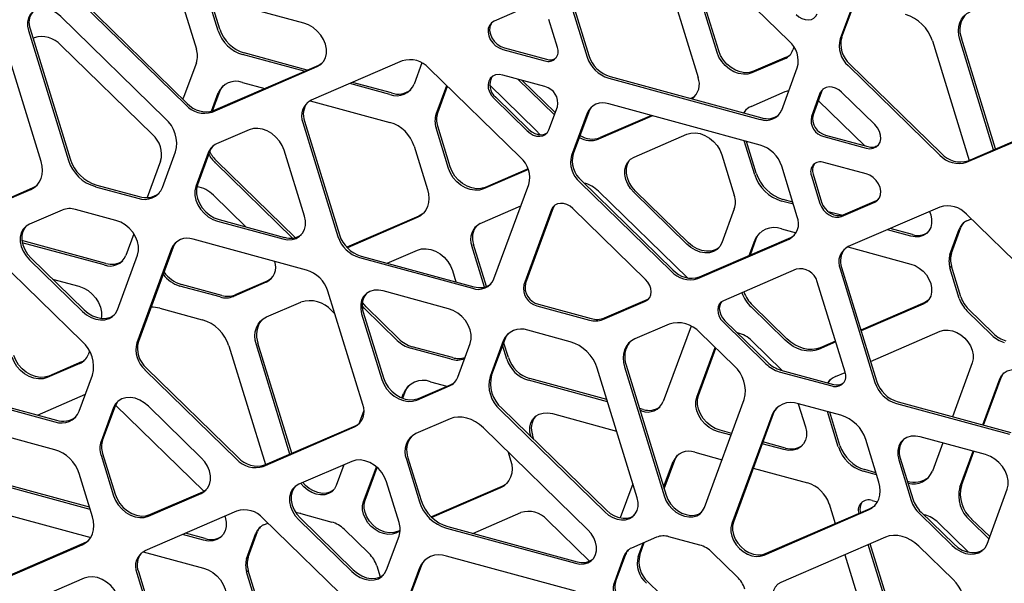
# Model space of a CAD drawing. Header units: millimetres. Extents: x -217 to 5933, y 23 to 4888.
# Tile 22 of 40: x 4136 to 4480, y 3093 to 3290. Entities that reach past the tile are written whole.
import ezdxf

# ---------------------------------------------------------------- set-up
doc = ezdxf.new("R2010")
doc.units = ezdxf.units.MM
doc.header["$LTSCALE"] = 15

msp = doc.modelspace()

# ---------------------------------------------------------------- linework, layer by layer
for p, q in [((4434.61, 3316.56), (4422.41, 3283.5)), ((4435.17, 3317.11), (4422.97, 3284.04)), ((4404.58, 3282.73), (4372.65, 3313.89)), ((4360.55, 3309.7), (4372.75, 3270)), ((4234.88, 3288.96), (4161.45, 3308.91)), ((4379.96, 3279.3), (4372.9, 3302.29)), ((4379.4, 3278.75), (4372.34, 3301.74)), ((4156.79, 3296.27), (4193.57, 3260.38)), ((4157.35, 3296.82), (4194.13, 3260.92)), ((4204.95, 3286.32), (4201.34, 3298.07)), ((4205.51, 3286.87), (4202.13, 3297.86)), ((4329.07, 3295.35), (4334.51, 3277.65)), ((4192.94, 3294.1), (4197.31, 3279.89)), ((4313.01, 3294.67), (4301.42, 3289.66)), ((4328.51, 3294.8), (4333.95, 3277.11)), ((4186.43, 3255.63), (4149.88, 3291.3)), ((4323.58, 3280.46), (4320.57, 3290.23)), ((4142.98, 3240.56), (4129.01, 3286)), ((4138.59, 3286.41), (4152.55, 3240.98)), ((4139.15, 3286.96), (4153.11, 3241.52)), ((4140.16, 3283.68), (4140.55, 3283.85)), ((4454.7, 3282.8), (4467.55, 3240.99)), ((4476.11, 3244.7), (4464.28, 3283.21)), ((4476.75, 3244.97), (4464.84, 3283.76)), ((4149.88, 3281.32), (4181.92, 3250.05)), ((4236.04, 3272.57), (4214.03, 3278.55)), ((4304.44, 3279.81), (4319.2, 3275.8)), ((4305, 3280.36), (4319.76, 3276.35)), ((4406.29, 3280.61), (4405.92, 3279.59)), ((4197.31, 3275.14), (4192.94, 3263.31)), ((4235.05, 3272.14), (4213.47, 3278)), ((4269.3, 3275.77), (4237.44, 3262)), ((4276.2, 3275.05), (4273.49, 3267.69)), ((4403.04, 3276.53), (4391.61, 3271.59)), ((4403.6, 3277.08), (4392.17, 3272.14)), ((4425.86, 3274.66), (4457.9, 3243.39)), ((4202.77, 3257.87), (4239.55, 3273.78)), ((4203.33, 3258.42), (4240.11, 3274.32)), ((4310.67, 3241.97), (4278.63, 3273.24)), ((4402.02, 3258.6), (4407.46, 3273.34)), ((4425.3, 3274.11), (4457.34, 3242.84)), ((4213.47, 3268.24), (4221.19, 3266.14)), ((4264.96, 3264.01), (4250.92, 3267.82)), ((4265.52, 3264.55), (4251.91, 3268.25)), ((4319.2, 3266.8), (4304.44, 3270.81)), ((4322.51, 3256.87), (4309.69, 3269.38)), ((4322.81, 3257.68), (4311.25, 3268.96)), ((4341.49, 3269.74), (4394.48, 3255.34)), ((4342.05, 3270.29), (4395.04, 3255.89)), ((4202.59, 3258.16), (4204.95, 3264.56)), ((4202.99, 3258.29), (4205.51, 3265.11)), ((4281.13, 3257.11), (4284.84, 3267.18)), ((4281.69, 3257.66), (4285.1, 3266.92)), ((4299.87, 3267.35), (4316.19, 3251.43)), ((4391.28, 3259.84), (4403.27, 3265.02)), ((4403.27, 3265.02), (4404.54, 3265.44)), ((4415.39, 3264.46), (4412.39, 3256.32)), ((4415.95, 3265.01), (4412.95, 3256.86)), ((4434.55, 3253.48), (4422.96, 3264.79)), ((4192.94, 3263.31), (4192.55, 3262.46)), ((4237.08, 3261.83), (4264.96, 3254.25)), ((4301.42, 3262.6), (4313.01, 3251.29)), ((4301.98, 3263.15), (4313.57, 3251.84)), ((4370.43, 3262.74), (4370.2, 3262.64)), ((4414.9, 3261.86), (4431.05, 3246.1)), ((4320.57, 3251.62), (4323.58, 3259.76)), ((4333.95, 3257.48), (4328.51, 3242.74)), ((4334.51, 3258.02), (4329.07, 3243.28)), ((4394.48, 3246.34), (4341.49, 3260.74)), ((4234.56, 3254.18), (4246.8, 3214.35)), ((4235.12, 3254.73), (4247.36, 3214.9)), ((4356.85, 3256.56), (4337.94, 3248.38)), ((4356.42, 3256.68), (4338.5, 3248.93)), ((4466.67, 3240.31), (4498.53, 3254.08)), ((4467.23, 3240.85), (4499.09, 3254.63)), ((4215.79, 3251.69), (4204.37, 3246.74)), ((4285.49, 3238.15), (4281.13, 3252.36)), ((4286.05, 3238.7), (4281.69, 3252.91)), ((4350.35, 3242.14), (4368.84, 3250.14)), ((4392.55, 3235.96), (4388.89, 3247.86)), ((4393.11, 3236.51), (4389.69, 3247.64)), ((4416.77, 3249.28), (4431.52, 3245.27)), ((4417.33, 3249.83), (4432.08, 3245.82)), ((4185.45, 3231.51), (4190.03, 3243.93)), ((4201.48, 3243.68), (4197.12, 3231.85)), ((4202.04, 3244.23), (4197.68, 3232.39)), ((4235.07, 3221.53), (4228, 3244.52)), ((4273.49, 3245.93), (4278.13, 3230.81)), ((4184.8, 3240.67), (4180.12, 3227.98)), ((4231.87, 3213.97), (4204.5, 3240.68)), ((4381.05, 3242.97), (4385.42, 3228.77)), ((4431.52, 3236.27), (4416.77, 3240.28)), ((4230.91, 3213.8), (4203.94, 3240.13)), ((4313.41, 3237.78), (4297.7, 3230.99)), ((4313.31, 3238.04), (4298.26, 3231.53)), ((4407.46, 3221.28), (4402.02, 3238.97)), ((4331.39, 3233.35), (4363.32, 3202.19)), ((4331.95, 3233.9), (4363.88, 3202.74)), ((4412.39, 3235.62), (4415.39, 3225.85)), ((4412.95, 3236.17), (4415.95, 3226.39)), ((4127.39, 3225.63), (4139.38, 3230.82)), ((4127.95, 3226.18), (4139.94, 3231.36)), ((4161.97, 3231.79), (4176.78, 3227.76)), ((4162.53, 3232.34), (4177.34, 3228.31)), ((4301.36, 3199.52), (4313.55, 3232.58)), ((4337.94, 3230.21), (4369, 3199.89)), ((4369.4, 3212.2), (4350.91, 3230.25)), ((4203.24, 3228.84), (4214.64, 3217.72)), ((4368.84, 3211.65), (4350.35, 3229.7)), ((4406.12, 3225.65), (4401.96, 3226.77)), ((4405.88, 3226.41), (4402.52, 3227.32)), ((4423.52, 3221.96), (4435.11, 3226.97)), ((4435.11, 3226.97), (4435.85, 3227.41)), ((4150.39, 3223.62), (4138.96, 3218.68)), ((4169.18, 3219.98), (4155.05, 3223.82)), ((4296.57, 3218.89), (4310.76, 3225.03)), ((4321.52, 3223.8), (4311.82, 3197.49)), ((4322.08, 3224.35), (4312.38, 3198.04)), ((4354.36, 3199.33), (4328.96, 3224.12)), ((4385.42, 3224.01), (4381.05, 3212.18)), ((4422.95, 3221.77), (4418.3, 3223.03)), ((4422.96, 3221.41), (4434.55, 3226.42)), ((4457.34, 3224.67), (4425.3, 3210.81)), ((4204.66, 3219.73), (4227.52, 3213.52)), ((4205.22, 3220.28), (4228.08, 3214.07)), ((4275.06, 3221.5), (4249.89, 3210.62)), ((4274.5, 3220.95), (4250.1, 3210.41)), ((4498.53, 3191.04), (4466.67, 3222.13)), ((4466.79, 3219.83), (4468.34, 3220.5)), ((4401.96, 3217.02), (4407.04, 3215.64)), ((4447.14, 3214.5), (4438.96, 3216.72)), ((4447.7, 3215.04), (4439.95, 3217.15)), ((4460.82, 3208.04), (4464.11, 3216.98)), ((4461.38, 3208.59), (4464.67, 3217.52)), ((4165.65, 3204.96), (4136.31, 3212.93)), ((4175.45, 3215.3), (4172.63, 3207.67)), ((4235.77, 3202.64), (4196.17, 3213.4)), ((4372.65, 3199.66), (4404.58, 3213.46)), ((4373.21, 3200.2), (4405.14, 3214.01)), ((4390.63, 3207.74), (4392.55, 3212.95)), ((4391.05, 3207.92), (4393.11, 3213.49)), ((4165.09, 3204.41), (4136.43, 3212.2)), ((4188.62, 3210.14), (4176.45, 3177.15)), ((4189.18, 3210.69), (4177.01, 3177.69)), ((4264.06, 3205.04), (4274.63, 3209.62)), ((4298.1, 3196.69), (4293.69, 3211.07)), ((4298.77, 3196.9), (4294.25, 3211.62)), ((4425.11, 3210.73), (4447.14, 3204.74)), ((4157.32, 3177.68), (4126.48, 3207.78)), ((4138.96, 3206.24), (4157.45, 3188.19)), ((4139.52, 3206.78), (4158.01, 3188.74)), ((4169.66, 3188.72), (4176.72, 3207.87)), ((4254.34, 3206.98), (4293.81, 3196.26)), ((4254.9, 3207.53), (4294.37, 3196.8)), ((4460.82, 3208.04), (4461.38, 3208.59)), ((4286.84, 3202.45), (4288.05, 3198.52)), ((4407.01, 3202.91), (4381.61, 3191.92)), ((4422.41, 3203), (4434.61, 3163.3)), ((4422.97, 3203.54), (4435.17, 3163.85)), ((4460.82, 3203.41), (4461.38, 3203.96)), ((4464.11, 3192.69), (4460.82, 3203.41)), ((4464.67, 3193.23), (4461.38, 3203.96)), ((4147.01, 3199.47), (4156.24, 3196.96)), ((4222.3, 3198.9), (4210.87, 3193.96)), ((4205.64, 3193.21), (4191.52, 3197.05)), ((4206.2, 3193.76), (4192.08, 3197.6)), ((4221.74, 3198.35), (4210.31, 3193.41)), ((4424.15, 3166.96), (4414.44, 3198.55)), ((4255.51, 3155.58), (4243.32, 3195.27)), ((4285.51, 3189.12), (4262.65, 3195.33)), ((4340.04, 3185.86), (4354.92, 3192.3)), ((4354.92, 3192.3), (4355.6, 3192.69)), ((4184.47, 3189.29), (4199.29, 3185.27)), ((4221.87, 3186.24), (4233.86, 3191.42)), ((4256.14, 3189.18), (4255.28, 3190.12)), ((4267.57, 3178.02), (4256.14, 3189.18)), ((4268.13, 3178.57), (4256.7, 3189.72)), ((4316.41, 3190.11), (4334.81, 3185.11)), ((4316.97, 3190.66), (4335.37, 3185.66)), ((4339.48, 3185.32), (4354.36, 3191.75)), ((4403.27, 3178.06), (4391.28, 3189.76)), ((4403.83, 3178.61), (4391.84, 3190.3)), ((4452.01, 3191.25), (4429.72, 3181.61)), ((4451.45, 3190.7), (4429.8, 3181.34)), ((4476.08, 3180.42), (4467.36, 3188.93)), ((4244.58, 3188.51), (4245.75, 3187.36)), ((4255.1, 3187.32), (4262.17, 3164.33)), ((4255.66, 3187.87), (4262.73, 3164.88)), ((4475.52, 3179.87), (4466.8, 3188.38)), ((4362.63, 3183.71), (4350.64, 3178.53)), ((4370.3, 3183.03), (4360.55, 3156.6)), ((4381.61, 3184.35), (4396.49, 3169.82)), ((4382.17, 3184.89), (4397.05, 3170.37)), ((4305.13, 3178.38), (4300.55, 3165.97)), ((4328.05, 3177.56), (4313.24, 3181.58)), ((4385.33, 3169.1), (4373.34, 3180.8)), ((4433.07, 3170.69), (4457.37, 3181.2)), ((4208.7, 3176.08), (4221.45, 3134.59)), ((4230.01, 3138.29), (4218.28, 3176.49)), ((4230.66, 3138.57), (4218.84, 3177.04)), ((4286.36, 3171.45), (4272.23, 3175.29)), ((4286.92, 3172), (4272.79, 3175.83)), ((4288.69, 3165.17), (4293.05, 3177)), ((4304.57, 3177.84), (4299.99, 3165.42)), ((4305.85, 3171.47), (4304.37, 3176.31)), ((4306.41, 3172.01), (4304.76, 3177.39)), ((4372.34, 3158.15), (4378.75, 3175.53)), ((4372.9, 3158.7), (4379.01, 3175.27)), ((4391.61, 3177.83), (4402.19, 3167.5)), ((4420.91, 3177.49), (4414.9, 3174.9)), ((4420.83, 3177.76), (4415.46, 3175.44)), ((4159.9, 3174.3), (4159.43, 3173.01)), ((4156.54, 3169.95), (4145.11, 3165.01)), ((4157.1, 3170.49), (4145.67, 3165.55)), ((4179.89, 3168.31), (4211.94, 3137.04)), ((4351.43, 3122.94), (4337.47, 3168.37)), ((4347.04, 3168.78), (4361, 3123.35)), ((4347.6, 3169.33), (4361.56, 3123.9)), ((4468.66, 3170.18), (4461.71, 3151.33)), ((4156.3, 3153.25), (4160.95, 3165.85)), ((4179.33, 3167.77), (4211.38, 3136.5)), ((4340.86, 3157.34), (4313.96, 3164.65)), ((4401.16, 3167.08), (4419.55, 3162.08)), ((4401.72, 3167.63), (4420.11, 3162.63)), ((4420.82, 3165.39), (4424.18, 3166.85)), ((4472.3, 3148.45), (4478.24, 3164.56)), ((4472.62, 3148.36), (4478.8, 3165.1)), ((4096.29, 3163.56), (4147.78, 3149.57)), ((4096.85, 3164.11), (4148.34, 3150.12)), ((4274.38, 3157.17), (4285.8, 3162.11)), ((4274.94, 3157.71), (4286.36, 3162.66)), ((4279.15, 3163.56), (4284.87, 3162.01)), ((4341.09, 3156.58), (4313.4, 3164.1)), ((4141.69, 3151.92), (4158.48, 3159.18)), ((4269.14, 3157.9), (4269.73, 3159.49)), ((4269.46, 3157.77), (4270.29, 3160.04)), ((4168.31, 3154.51), (4163.95, 3142.67)), ((4168.87, 3155.05), (4164.51, 3143.22)), ((4169.01, 3155.39), (4199.9, 3125.24)), ((4199.01, 3136.99), (4180.52, 3155.03)), ((4304.15, 3154.27), (4340.7, 3118.6)), ((4353.57, 3153.88), (4352.24, 3154.24)), ((4374.96, 3119.56), (4388.92, 3157.4)), ((4407.81, 3155.88), (4410.29, 3147.84)), ((4422.73, 3151.83), (4407.91, 3155.85)), ((4442.16, 3155.94), (4481.62, 3145.21)), ((4442.72, 3156.49), (4482.18, 3145.76)), ((4147.78, 3139.81), (4096.29, 3153.81)), ((4255.89, 3153.55), (4254.16, 3148.85)), ((4303.59, 3153.72), (4340.14, 3118.05)), ((4321.84, 3152.41), (4344.24, 3146.33)), ((4353.01, 3153.34), (4352.47, 3153.48)), ((4398.5, 3151.78), (4384.54, 3113.94)), ((4399.06, 3152.33), (4385.1, 3114.48)), ((4421.8, 3140.75), (4418, 3153.11)), ((4422.36, 3141.29), (4418.8, 3152.9)), ((4220.7, 3133.96), (4252.63, 3147.77)), ((4221.26, 3134.51), (4253.19, 3148.31)), ((4286.03, 3150.6), (4274.05, 3145.42)), ((4334.22, 3111.77), (4297.67, 3147.44)), ((4314.31, 3144.35), (4314.3, 3144.4)), ((4315.35, 3143.33), (4314.86, 3144.94)), ((4384.29, 3144.84), (4379.88, 3146.03)), ((4384.52, 3145.47), (4380.44, 3146.58)), ((4473.32, 3138.08), (4450.46, 3144.29)), ((4402.74, 3139.82), (4395.2, 3141.87)), ((4403.3, 3140.37), (4395.44, 3142.5)), ((4435.98, 3128.47), (4431.4, 3143.37)), ((4458.33, 3142.15), (4454.7, 3132.33)), ((4163.95, 3137.92), (4168.31, 3123.71)), ((4164.51, 3138.47), (4168.87, 3124.26)), ((4271.3, 3136.98), (4275.87, 3122.08)), ((4306.35, 3138.96), (4307.21, 3136.17)), ((4371.58, 3138.9), (4381.14, 3136.3)), ((4464.28, 3126.71), (4468.91, 3139.28)), ((4464.84, 3127.26), (4469.24, 3139.19)), ((4251.61, 3135.71), (4233.12, 3127.72)), ((4248.88, 3134.53), (4246.2, 3127.26)), ((4255.77, 3121.64), (4260.25, 3133.8)), ((4256.33, 3122.19), (4260.53, 3133.56)), ((4270.74, 3136.44), (4275.31, 3121.54)), ((4360.72, 3126.65), (4364.03, 3135.63)), ((4360.88, 3126.12), (4364.59, 3136.18)), ((4442.92, 3136.27), (4447.28, 3122.07)), ((4443.48, 3136.82), (4447.84, 3122.61)), ((4160.95, 3116.37), (4156.3, 3131.49)), ((4392.05, 3133.33), (4411.04, 3128.17)), ((4435.2, 3131), (4430.47, 3132.28)), ((4434.96, 3131.76), (4431.03, 3132.83)), ((4160.17, 3118.91), (4126.37, 3128.1)), ((4159.94, 3119.68), (4126.93, 3128.65)), ((4268.19, 3114.34), (4263.82, 3128.55)), ((4304.17, 3126.97), (4279.48, 3116.3)), ((4349.93, 3127.81), (4345.56, 3115.94)), ((4180.52, 3116.55), (4199.01, 3124.54)), ((4181.08, 3117.1), (4199.57, 3125.09)), ((4303.61, 3126.43), (4279.7, 3116.09)), ((4473.8, 3106.81), (4480.87, 3125.96)), ((4418.59, 3120.81), (4420.69, 3113.97)), ((4433.65, 3122.03), (4435.51, 3121.52)), ((4126.37, 3118.34), (4160.34, 3109.11)), ((4211.38, 3118.32), (4179.33, 3104.46)), ((4233.88, 3117.43), (4244.66, 3114.5)), ((4293.96, 3110.54), (4310.75, 3117.8)), ((4395.83, 3102.92), (4432.38, 3118.72)), ((4396.39, 3103.46), (4432.94, 3119.27)), ((4450.16, 3117.44), (4461.59, 3106.29)), ((4450.72, 3117.99), (4462.15, 3106.83)), ((4451.57, 3117.16), (4452.05, 3117.03)), ((4252.63, 3084.62), (4220.7, 3115.78)), ((4220.82, 3113.48), (4222.37, 3114.15)), ((4233.12, 3115.28), (4251.61, 3097.23)), ((4233.68, 3115.82), (4252.17, 3097.78)), ((4285.29, 3112.9), (4330.46, 3100.62)), ((4319.95, 3115.3), (4334.79, 3100.81)), ((4456.71, 3114.29), (4467.27, 3103.99)), ((4474.46, 3108.58), (4467.87, 3115.01)), ((4474.75, 3109.39), (4468.43, 3115.55)), ((4199.8, 3108.14), (4192.46, 3110.14)), ((4200.36, 3108.69), (4193.45, 3110.57)), ((4214.85, 3101.69), (4218.14, 3110.63)), ((4215.41, 3102.24), (4218.7, 3111.18)), ((4248.99, 3111.96), (4257.71, 3103.45)), ((4263.82, 3097.76), (4268.19, 3109.59)), ((4268.55, 3111.27), (4267.06, 3110.62)), ((4268.57, 3111.58), (4267.62, 3111.17)), ((4284.73, 3112.35), (4329.9, 3100.07)), ((4373.35, 3106.44), (4362.57, 3109.37)), ((4126.48, 3093.18), (4157.32, 3106.52)), ((4127.04, 3093.73), (4157.88, 3107.06)), ((4358.24, 3109.18), (4349.51, 3105.41)), ((4351.79, 3102.45), (4353.52, 3107.15)), ((4352.35, 3103), (4353.95, 3107.33)), ((4438.3, 3109.22), (4401.75, 3093.41)), ((4438.76, 3085.57), (4432.29, 3106.62)), ((4439.32, 3086.11), (4432.93, 3106.89)), ((4461.92, 3094.36), (4449.93, 3106.05)), ((4178.68, 3104.13), (4199.8, 3098.39)), ((4329.9, 3090.31), (4284.73, 3102.59)), ((4346.83, 3102.57), (4343.49, 3093.5)), ((4347.39, 3103.11), (4344.05, 3094.04)), ((4386.41, 3095.39), (4377.69, 3103.9)), ((4424.05, 3103.05), (4430.79, 3081.11)), ((4214.85, 3101.69), (4215.41, 3102.24)), ((4260.4, 3099.14), (4261.58, 3095.28)), ((4275.87, 3099.07), (4271.3, 3086.66)), ((4176.45, 3096.65), (4188.62, 3057.04)), ((4177.01, 3097.2), (4189.18, 3057.59)), ((4214.85, 3097.06), (4215.41, 3097.61)), ((4218.14, 3086.34), (4214.85, 3097.06)), ((4218.7, 3086.89), (4215.41, 3097.61)), ((4275.31, 3098.52), (4270.74, 3086.11)), ((4158.01, 3094.85), (4139.52, 3086.86)), ((4344.05, 3094.04), (4343.49, 3093.5)), ((4385.66, 3063.93), (4355.23, 3093.62))]:
    msp.add_line(p, q)
at = {"flags": 128}
for points in [[(4149.88, 3291.3), (4148.56, 3292.4), (4147.1, 3293.26), (4145.57, 3293.83), (4144.04, 3294.09), (4142.59, 3294.02), (4141.26, 3293.64), (4140.12, 3292.96), (4139.22, 3292), (4138.59, 3290.81), (4138.27, 3289.44), (4138.27, 3287.96), (4138.59, 3286.41)], [(4407.01, 3291.96), (4408, 3291.15), (4409.09, 3290.56), (4410.23, 3290.21), (4411.34, 3290.12), (4412.37, 3290.3), (4413.27, 3290.74), (4413.97, 3291.41), (4414.44, 3292.28)], [(4464.28, 3283.21), (4463.92, 3284.77), (4463.79, 3286.3), (4463.92, 3287.77), (4464.28, 3289.14), (4464.87, 3290.37), (4465.68, 3291.43), (4466.69, 3292.3), (4467.87, 3292.96)], [(4239.55, 3273.78), (4240.78, 3274.52), (4241.76, 3275.55), (4242.43, 3276.84), (4242.78, 3278.32), (4242.78, 3279.93), (4242.43, 3281.59), (4241.76, 3283.24), (4240.78, 3284.81), (4239.55, 3286.22), (4238.11, 3287.41), (4236.53, 3288.34), (4234.88, 3288.96)], [(4301.42, 3289.66), (4300.48, 3289.06), (4299.79, 3288.19), (4299.39, 3287.11), (4299.31, 3285.88), (4299.55, 3284.59), (4300.1, 3283.31), (4300.92, 3282.12), (4301.96, 3281.1), (4303.16, 3280.32), (4304.44, 3279.81)], [(4300.68, 3289.22), (4300.35, 3288.74), (4299.95, 3287.65), (4299.87, 3286.43), (4300.11, 3285.13), (4300.66, 3283.85), (4301.48, 3282.67), (4302.52, 3281.65), (4303.72, 3280.86), (4305, 3280.36)], [(4391.61, 3271.59), (4390.17, 3271.18), (4388.6, 3271.11), (4386.95, 3271.39), (4385.3, 3272.01), (4383.72, 3272.93), (4382.28, 3274.13), (4381.05, 3275.54), (4380.07, 3277.1), (4379.4, 3278.75)], [(4392.17, 3272.14), (4390.73, 3271.72), (4389.16, 3271.66), (4387.51, 3271.94), (4385.86, 3272.55), (4384.28, 3273.48), (4382.84, 3274.67), (4381.61, 3276.08), (4380.63, 3277.65), (4379.96, 3279.3)], [(4240.11, 3274.32), (4241.34, 3275.06), (4241.42, 3275.13)], [(4304.44, 3270.81), (4303.16, 3271), (4301.96, 3270.86), (4300.92, 3270.41), (4300.1, 3269.67), (4299.55, 3268.69), (4299.31, 3267.53), (4299.39, 3266.26), (4299.79, 3264.96), (4300.48, 3263.72), (4301.42, 3262.6)], [(4205.51, 3265.11), (4206.05, 3266.22), (4206.68, 3267.07)], [(4422.96, 3264.79), (4421.95, 3265.61), (4420.84, 3266.22), (4419.68, 3266.57), (4418.55, 3266.66), (4417.5, 3266.48), (4416.59, 3266.03), (4415.88, 3265.35), (4415.39, 3264.46)], [(4416.48, 3265.95), (4416.44, 3265.89), (4415.95, 3265.01)], [(4371.74, 3263.54), (4371.37, 3263.26), (4370.43, 3262.74)], [(4335.52, 3259.73), (4334.98, 3259.01), (4334.51, 3258.02)], [(4388.84, 3257.57), (4389.08, 3258), (4389.73, 3258.88)], [(4228, 3244.52), (4227.33, 3246.17), (4226.35, 3247.74), (4225.12, 3249.15), (4223.69, 3250.34), (4222.11, 3251.27), (4220.46, 3251.89), (4218.81, 3252.17), (4217.23, 3252.1), (4215.79, 3251.69)], [(4313.01, 3251.29), (4314.02, 3250.47), (4315.13, 3249.86), (4316.28, 3249.51), (4317.42, 3249.42), (4318.47, 3249.6), (4319.37, 3250.05), (4320.09, 3250.73), (4320.57, 3251.62)], [(4313.57, 3251.84), (4314.58, 3251.02), (4315.69, 3250.41), (4316.84, 3250.05), (4317.98, 3249.96), (4319.03, 3250.15), (4319.93, 3250.59), (4320.04, 3250.67)], [(4316.19, 3251.43), (4317.43, 3250.02), (4317.46, 3249.97)], [(4368.84, 3250.14), (4370.28, 3250.55), (4371.86, 3250.62), (4373.51, 3250.34), (4375.16, 3249.72), (4376.73, 3248.8), (4378.17, 3247.6), (4379.4, 3246.19), (4380.38, 3244.63), (4381.05, 3242.97)], [(4431.52, 3245.27), (4432.8, 3245.08), (4434, 3245.22), (4435.05, 3245.67), (4435.87, 3246.41), (4436.42, 3247.39), (4436.66, 3248.55), (4436.58, 3249.82), (4436.18, 3251.12), (4435.49, 3252.36), (4434.55, 3253.48)], [(4139.38, 3230.82), (4140.56, 3231.47), (4141.57, 3232.34), (4142.38, 3233.41), (4142.98, 3234.64), (4143.34, 3236), (4143.46, 3237.47), (4143.34, 3239), (4142.98, 3240.56)], [(4350.35, 3229.7), (4349.12, 3231.11), (4348.14, 3232.68), (4347.47, 3234.33), (4347.13, 3235.99), (4347.13, 3237.6), (4347.47, 3239.08), (4348.14, 3240.37), (4349.12, 3241.4), (4350.35, 3242.14)], [(4350.91, 3230.25), (4349.68, 3231.66), (4348.7, 3233.22), (4348.03, 3234.87), (4347.69, 3236.54), (4347.69, 3238.15), (4348.03, 3239.63), (4348.7, 3240.91), (4349.04, 3241.34)], [(4297.7, 3230.99), (4296.27, 3230.57), (4294.69, 3230.51), (4293.04, 3230.79), (4291.39, 3231.4), (4289.81, 3232.33), (4288.37, 3233.52), (4287.14, 3234.93), (4286.17, 3236.5), (4285.49, 3238.15)], [(4298.26, 3231.53), (4296.83, 3231.12), (4295.25, 3231.05), (4293.6, 3231.33), (4291.95, 3231.95), (4290.37, 3232.88), (4288.93, 3234.07), (4287.7, 3235.48), (4286.73, 3237.05), (4286.05, 3238.7)], [(4434.55, 3226.42), (4435.49, 3227.02), (4436.18, 3227.89), (4436.58, 3228.97), (4436.66, 3230.2), (4436.42, 3231.49), (4435.87, 3232.77), (4435.05, 3233.96), (4434, 3234.98), (4432.8, 3235.76), (4431.52, 3236.27)], [(4139.94, 3231.36), (4141.12, 3232.02), (4141.65, 3232.43)], [(4197.12, 3231.85), (4196.77, 3230.37), (4196.77, 3228.76), (4197.12, 3227.1), (4197.79, 3225.44), (4198.77, 3223.88), (4200, 3222.47), (4201.44, 3221.27), (4203.01, 3220.35), (4204.66, 3219.73)], [(4197.68, 3232.39), (4197.33, 3230.92), (4197.33, 3229.31), (4197.68, 3227.64), (4198.35, 3225.99), (4199.33, 3224.42), (4200.56, 3223.01), (4202, 3221.82), (4203.57, 3220.89), (4205.22, 3220.28)], [(4278.13, 3230.81), (4278.5, 3229.23), (4278.62, 3227.68), (4278.5, 3226.2), (4278.13, 3224.82), (4277.53, 3223.57), (4276.71, 3222.5), (4275.69, 3221.62), (4274.5, 3220.95)], [(4328.96, 3224.12), (4327.97, 3224.93), (4326.87, 3225.52), (4325.74, 3225.87), (4324.62, 3225.96), (4323.59, 3225.78), (4322.7, 3225.34), (4322, 3224.67), (4321.52, 3223.8)], [(4322.6, 3225.27), (4322.56, 3225.22), (4322.08, 3224.35)], [(4415.39, 3225.85), (4415.88, 3224.7), (4416.59, 3223.63), (4417.5, 3222.69), (4418.55, 3221.93), (4419.68, 3221.41), (4420.84, 3221.14), (4421.95, 3221.14), (4422.96, 3221.41)], [(4415.95, 3226.39), (4416.44, 3225.25), (4417.15, 3224.17), (4418.06, 3223.23), (4419.11, 3222.48), (4420.24, 3221.95), (4421.4, 3221.68), (4422.51, 3221.68), (4423.52, 3221.96)], [(4453.67, 3223.08), (4454.12, 3221.91), (4454.44, 3220.37), (4454.44, 3218.88), (4454.12, 3217.51), (4453.49, 3216.33), (4452.59, 3215.37), (4451.45, 3214.68), (4450.12, 3214.3), (4448.66, 3214.24), (4447.14, 3214.5)], [(4176.72, 3207.87), (4177.07, 3209.35), (4177.07, 3210.95), (4176.72, 3212.62), (4176.05, 3214.27), (4175.07, 3215.84), (4173.84, 3217.25), (4172.41, 3218.44), (4170.83, 3219.37), (4169.18, 3219.98)], [(4227.52, 3213.52), (4229.17, 3213.24), (4230.75, 3213.31), (4232.18, 3213.72), (4233.42, 3214.46), (4234.39, 3215.5), (4235.07, 3216.78), (4235.41, 3218.26), (4235.41, 3219.87), (4235.07, 3221.53)], [(4276.79, 3222.58), (4276.25, 3222.16), (4275.06, 3221.5)], [(4138.96, 3218.68), (4137.73, 3217.94), (4136.75, 3216.9), (4136.08, 3215.62), (4135.73, 3214.14), (4135.73, 3212.53), (4136.08, 3210.87), (4136.75, 3209.21), (4137.73, 3207.65), (4138.96, 3206.24)], [(4137.65, 3217.87), (4137.31, 3217.45), (4136.64, 3216.17), (4136.29, 3214.69), (4136.29, 3213.08), (4136.64, 3211.41), (4137.31, 3209.76), (4138.29, 3208.2), (4139.52, 3206.78)], [(4393.11, 3213.49), (4393.7, 3214.72), (4394.43, 3215.7)], [(4405.14, 3214.01), (4406.08, 3214.54), (4406.45, 3214.82)], [(4190.19, 3212.4), (4189.66, 3211.67), (4189.18, 3210.69)], [(4274.63, 3209.62), (4276.07, 3210.03), (4277.65, 3210.1), (4279.3, 3209.82), (4280.95, 3209.2), (4282.52, 3208.28), (4283.96, 3207.08), (4285.19, 3205.67), (4286.17, 3204.1), (4286.84, 3202.45)], [(4381.05, 3212.18), (4380.38, 3210.89), (4379.4, 3209.86), (4378.17, 3209.12), (4376.73, 3208.7), (4375.16, 3208.64), (4373.51, 3208.92), (4371.86, 3209.53), (4370.28, 3210.46), (4368.84, 3211.65)], [(4380.04, 3210.47), (4379.96, 3210.41), (4378.73, 3209.66), (4377.29, 3209.25), (4375.72, 3209.18), (4374.07, 3209.46), (4372.42, 3210.08), (4370.84, 3211.01), (4369.4, 3212.2)], [(4447.14, 3204.74), (4448.66, 3204.17), (4450.12, 3203.31), (4451.45, 3202.21), (4452.59, 3200.9), (4453.49, 3199.45), (4454.12, 3197.93), (4454.44, 3196.39), (4454.44, 3194.9), (4454.12, 3193.53), (4453.49, 3192.34), (4452.59, 3191.38), (4451.45, 3190.7)], [(4223.61, 3199.71), (4223.53, 3199.64), (4222.3, 3198.9)], [(4354.36, 3191.75), (4355.2, 3192.27), (4355.83, 3193.02), (4356.22, 3193.94), (4356.35, 3195), (4356.22, 3196.13), (4355.83, 3197.27), (4355.2, 3198.35), (4354.36, 3199.33)], [(4156.24, 3196.96), (4157.89, 3196.35), (4159.47, 3195.42), (4160.91, 3194.23), (4162.14, 3192.81), (4163.12, 3191.25), (4163.79, 3189.6), (4164.14, 3187.93), (4164.14, 3186.32), (4164.05, 3185.75)], [(4262.65, 3195.33), (4261, 3195.61), (4259.42, 3195.55), (4257.98, 3195.13), (4256.75, 3194.39), (4255.78, 3193.36), (4255.1, 3192.07), (4254.76, 3190.59), (4254.76, 3188.98), (4255.1, 3187.32)], [(4157.45, 3188.19), (4158.89, 3187), (4160.47, 3186.07), (4162.12, 3185.46), (4163.76, 3185.17), (4165.34, 3185.24), (4166.78, 3185.66), (4168.01, 3186.4), (4168.99, 3187.43), (4169.66, 3188.72)], [(4158.01, 3188.74), (4159.45, 3187.54), (4161.03, 3186.62), (4162.68, 3186), (4164.32, 3185.72), (4165.9, 3185.79), (4167.34, 3186.2), (4168.57, 3186.94), (4168.65, 3187.01)], [(4256.7, 3189.72), (4255.47, 3191.14), (4255.34, 3191.31)], [(4293.05, 3177), (4293.4, 3178.48), (4293.4, 3180.09), (4293.05, 3181.76), (4292.38, 3183.41), (4291.4, 3184.98), (4290.17, 3186.39), (4288.73, 3187.58), (4287.15, 3188.51), (4285.51, 3189.12)], [(4381.61, 3191.92), (4380.77, 3191.4), (4380.14, 3190.66), (4379.75, 3189.73), (4379.61, 3188.68), (4379.75, 3187.55), (4380.14, 3186.41), (4380.77, 3185.32), (4381.61, 3184.35)], [(4380.93, 3191.53), (4380.7, 3191.2), (4380.31, 3190.28), (4380.17, 3189.22), (4380.31, 3188.09), (4380.7, 3186.95), (4381.33, 3185.87), (4382.17, 3184.89)], [(4453.2, 3191.97), (4453.15, 3191.93), (4452.01, 3191.25)], [(4218.28, 3176.49), (4217.91, 3178.06), (4217.79, 3179.59), (4217.91, 3181.06), (4218.28, 3182.42), (4218.87, 3183.65), (4219.68, 3184.71), (4220.69, 3185.58), (4221.87, 3186.24)], [(4306.33, 3180.39), (4305.68, 3179.51), (4305.13, 3178.38)], [(4350.64, 3178.53), (4349.46, 3177.88), (4348.45, 3177.01), (4347.64, 3175.94), (4347.04, 3174.71), (4346.68, 3173.35), (4346.56, 3171.88), (4346.68, 3170.35), (4347.04, 3168.78)], [(4415.46, 3175.44), (4414.14, 3175.02), (4412.7, 3174.83), (4411.19, 3174.89), (4409.64, 3175.19), (4408.1, 3175.73), (4406.59, 3176.49), (4405.15, 3177.46), (4403.83, 3178.61)], [(4457.37, 3181.2), (4458.7, 3181.58), (4460.16, 3181.64), (4461.68, 3181.38), (4463.21, 3180.81), (4464.67, 3179.96), (4466, 3178.85), (4467.14, 3177.55), (4468.04, 3176.1), (4468.66, 3174.57), (4468.98, 3173.03), (4468.98, 3171.54), (4468.66, 3170.18)], [(4414.9, 3174.9), (4413.58, 3174.47), (4412.14, 3174.28), (4410.63, 3174.34), (4409.08, 3174.65), (4407.54, 3175.18), (4406.03, 3175.95), (4404.59, 3176.91), (4403.27, 3178.06)], [(4145.11, 3165.01), (4143.68, 3164.59), (4142.1, 3164.53), (4140.45, 3164.81), (4138.8, 3165.42), (4137.22, 3166.35), (4135.79, 3167.54), (4134.55, 3168.95), (4133.58, 3170.52), (4132.9, 3172.17)], [(4145.67, 3165.55), (4144.24, 3165.14), (4142.66, 3165.07), (4141.01, 3165.35), (4139.36, 3165.97), (4137.78, 3166.89), (4136.35, 3168.09), (4135.11, 3169.5), (4134.14, 3171.06), (4133.46, 3172.72)], [(4262.73, 3164.88), (4263.4, 3163.23), (4264.38, 3161.66), (4265.61, 3160.25), (4267.04, 3159.05), (4268.62, 3158.13), (4270.27, 3157.51), (4271.92, 3157.23), (4273.5, 3157.3), (4274.94, 3157.71)], [(4478.24, 3164.56), (4478.86, 3165.75), (4479.76, 3166.7), (4480.9, 3167.39), (4482.23, 3167.77), (4483.69, 3167.83), (4485.22, 3167.57), (4486.74, 3167), (4488.2, 3166.15), (4489.53, 3165.04), (4490.67, 3163.74), (4491.57, 3162.29), (4492.2, 3160.76)], [(4478.8, 3165.1), (4479.42, 3166.29), (4479.71, 3166.66)], [(4262.17, 3164.33), (4262.84, 3162.68), (4263.82, 3161.11), (4265.05, 3159.7), (4266.48, 3158.51), (4268.06, 3157.58), (4269.71, 3156.97), (4271.36, 3156.69), (4272.94, 3156.75), (4274.38, 3157.17)], [(4270.29, 3160.04), (4270.89, 3161.27), (4271.62, 3162.24)], [(4418.25, 3163.14), (4418.38, 3163.35), (4419.11, 3164.32)], [(4180.52, 3155.03), (4179.09, 3156.23), (4177.51, 3157.15), (4175.86, 3157.77), (4174.21, 3158.05), (4172.63, 3157.98), (4171.19, 3157.57), (4169.96, 3156.83), (4168.99, 3155.79), (4168.31, 3154.51)], [(4379.88, 3146.03), (4378.23, 3146.65), (4376.66, 3147.57), (4375.22, 3148.77), (4373.99, 3150.18), (4373.01, 3151.75), (4372.34, 3153.4), (4371.99, 3155.06), (4371.99, 3156.67), (4372.34, 3158.15)], [(4380.44, 3146.58), (4378.79, 3147.2), (4377.22, 3148.12), (4375.78, 3149.32), (4374.55, 3150.73), (4373.57, 3152.29), (4372.9, 3153.94), (4372.55, 3155.61), (4372.55, 3157.22), (4372.9, 3158.7)], [(4169.88, 3156.76), (4169.55, 3156.34), (4168.87, 3155.05)], [(4400.38, 3154.54), (4399.65, 3153.56), (4399.06, 3152.33)], [(4297.67, 3147.44), (4296.34, 3148.58), (4294.91, 3149.55), (4293.4, 3150.31), (4291.85, 3150.85), (4290.3, 3151.15), (4288.79, 3151.21), (4287.36, 3151.02), (4286.03, 3150.6)], [(4314.3, 3144.4), (4313.95, 3146.06), (4313.95, 3147.67), (4314.3, 3149.15), (4314.97, 3150.44), (4315.95, 3151.47), (4317.18, 3152.21), (4318.62, 3152.63), (4320.2, 3152.69), (4321.84, 3152.41)], [(4253.19, 3148.31), (4254.14, 3148.84), (4254.5, 3149.12)], [(4410.29, 3147.84), (4410.63, 3146.17), (4410.63, 3144.56), (4410.29, 3143.08), (4409.61, 3141.8), (4408.64, 3140.76), (4407.4, 3140.02), (4405.97, 3139.61), (4404.39, 3139.54), (4402.74, 3139.82)], [(4450.46, 3144.29), (4448.81, 3144.57), (4447.23, 3144.5), (4445.8, 3144.09), (4444.57, 3143.35), (4443.59, 3142.31), (4442.92, 3141.03), (4442.57, 3139.55), (4442.57, 3137.94), (4442.92, 3136.27)], [(4199.01, 3124.54), (4200.25, 3125.29), (4201.22, 3126.32), (4201.9, 3127.61), (4202.24, 3129.09), (4202.24, 3130.69), (4201.9, 3132.36), (4201.22, 3134.01), (4200.25, 3135.58), (4199.01, 3136.99)], [(4364.59, 3136.18), (4365.07, 3137.17), (4365.6, 3137.89)], [(4480.87, 3125.96), (4481.21, 3127.44), (4481.21, 3129.05), (4480.87, 3130.71), (4480.19, 3132.37), (4479.22, 3133.93), (4477.98, 3135.34), (4476.55, 3136.54), (4474.97, 3137.46), (4473.32, 3138.08)], [(4263.82, 3128.55), (4263.15, 3130.2), (4262.17, 3131.77), (4260.94, 3133.18), (4259.5, 3134.37), (4257.92, 3135.3), (4256.27, 3135.92), (4254.62, 3136.2), (4253.05, 3136.13), (4251.61, 3135.71)], [(4307.21, 3136.17), (4307.57, 3134.61), (4307.69, 3133.08), (4307.57, 3131.61), (4307.21, 3130.25), (4306.61, 3129.02), (4305.8, 3127.95), (4304.79, 3127.08), (4303.61, 3126.43)], [(4233.12, 3127.72), (4231.89, 3126.98), (4230.91, 3125.94), (4230.24, 3124.66), (4229.89, 3123.18), (4229.89, 3121.57), (4230.24, 3119.9), (4230.91, 3118.25), (4231.89, 3116.69), (4233.12, 3115.28)], [(4231.81, 3126.91), (4231.47, 3126.49), (4230.8, 3125.2), (4230.45, 3123.72), (4230.45, 3122.12), (4230.8, 3120.45), (4231.47, 3118.8), (4232.45, 3117.23), (4233.68, 3115.82)], [(4246.2, 3127.26), (4245.57, 3126.07), (4244.67, 3125.12), (4243.53, 3124.43), (4242.2, 3124.05), (4240.74, 3123.99), (4239.22, 3124.25), (4237.69, 3124.82), (4236.23, 3125.67), (4234.9, 3126.78), (4233.81, 3128.02)], [(4245.28, 3125.7), (4245.23, 3125.66), (4244.09, 3124.98), (4242.76, 3124.6), (4241.3, 3124.53), (4239.78, 3124.79), (4238.25, 3125.36), (4236.79, 3126.22), (4235.46, 3127.32), (4234.55, 3128.34)], [(4305.88, 3128.04), (4305.35, 3127.63), (4304.17, 3126.97)], [(4432.38, 3118.72), (4433.56, 3119.38), (4434.57, 3120.25), (4435.38, 3121.31), (4435.98, 3122.54), (4436.34, 3123.9), (4436.46, 3125.37), (4436.34, 3126.9), (4435.98, 3128.47)], [(4168.31, 3123.71), (4168.99, 3122.06), (4169.96, 3120.5), (4171.19, 3119.08), (4172.63, 3117.89), (4174.21, 3116.96), (4175.86, 3116.35), (4177.51, 3116.07), (4179.09, 3116.14), (4180.52, 3116.55)], [(4168.87, 3124.26), (4169.55, 3122.61), (4170.52, 3121.04), (4171.75, 3119.63), (4173.19, 3118.44), (4174.77, 3117.51), (4176.42, 3116.9), (4178.07, 3116.61), (4179.65, 3116.68), (4181.08, 3117.1)], [(4199.57, 3125.09), (4200.81, 3125.83), (4200.89, 3125.9)], [(4361, 3123.35), (4361.63, 3121.82), (4362.53, 3120.37), (4363.67, 3119.07), (4365, 3117.96), (4366.46, 3117.11), (4367.98, 3116.54), (4369.51, 3116.28), (4370.97, 3116.34), (4372.3, 3116.72), (4373.44, 3117.41), (4374.34, 3118.37), (4374.96, 3119.56)], [(4361.56, 3123.9), (4362.19, 3122.37), (4363.09, 3120.92), (4364.23, 3119.61), (4365.56, 3118.51), (4367.02, 3117.65), (4368.54, 3117.08), (4370.07, 3116.82), (4371.53, 3116.89), (4372.86, 3117.27), (4374, 3117.96), (4374.05, 3118)], [(4267.06, 3110.62), (4265.74, 3110.24), (4264.28, 3110.18), (4262.75, 3110.44), (4261.23, 3111.01), (4259.77, 3111.86), (4258.44, 3112.97), (4257.3, 3114.27), (4256.4, 3115.72), (4255.77, 3117.25), (4255.45, 3118.79), (4255.45, 3120.28), (4255.77, 3121.64)], [(4267.62, 3111.17), (4266.3, 3110.79), (4264.84, 3110.73), (4263.31, 3110.98), (4261.79, 3111.55), (4260.33, 3112.41), (4259, 3113.52), (4257.86, 3114.82), (4256.96, 3116.27), (4256.33, 3117.8), (4256.01, 3119.34), (4256.01, 3120.82), (4256.33, 3122.19)], [(4340.14, 3118.05), (4341.46, 3116.95), (4342.92, 3116.09), (4344.45, 3115.52), (4345.97, 3115.26), (4347.43, 3115.33), (4348.76, 3115.71), (4349.9, 3116.39), (4350.8, 3117.35), (4351.43, 3118.54), (4351.75, 3119.91), (4351.75, 3121.39), (4351.43, 3122.94)], [(4432.94, 3119.27), (4434.12, 3119.92), (4434.65, 3120.33)], [(4157.32, 3106.52), (4158.51, 3107.18), (4159.53, 3108.06), (4160.35, 3109.13), (4160.95, 3110.38), (4161.32, 3111.76), (4161.44, 3113.24), (4161.32, 3114.79), (4160.95, 3116.37)], [(4207.23, 3116.52), (4207.34, 3116.16), (4207.69, 3114.49), (4207.69, 3112.89), (4207.34, 3111.41), (4206.67, 3110.12), (4205.7, 3109.09), (4204.46, 3108.35), (4203.03, 3107.93), (4201.45, 3107.86), (4199.8, 3108.14)], [(4340.7, 3118.6), (4342.02, 3117.5), (4343.48, 3116.64), (4345.01, 3116.07), (4346.53, 3115.81), (4347.99, 3115.87), (4349.32, 3116.26), (4350.46, 3116.94), (4350.51, 3116.98)], [(4384.54, 3113.94), (4384.22, 3112.57), (4384.22, 3111.08), (4384.54, 3109.54), (4385.16, 3108.01), (4386.06, 3106.57), (4387.21, 3105.26), (4388.53, 3104.16), (4389.99, 3103.3), (4391.52, 3102.73), (4393.04, 3102.47), (4394.5, 3102.53), (4395.83, 3102.92)], [(4385.1, 3114.48), (4384.78, 3113.12), (4384.78, 3111.63), (4385.1, 3110.09), (4385.72, 3108.56), (4386.63, 3107.11), (4387.77, 3105.81), (4389.09, 3104.7), (4390.55, 3103.85), (4392.08, 3103.28), (4393.6, 3103.02), (4395.06, 3103.08), (4396.39, 3103.46)], [(4329.9, 3100.07), (4331.43, 3099.81), (4332.89, 3099.88), (4334.22, 3100.26), (4335.36, 3100.94), (4336.26, 3101.9), (4336.88, 3103.09), (4337.2, 3104.46), (4337.2, 3105.94), (4336.88, 3107.49), (4336.26, 3109.01), (4335.36, 3110.46), (4334.22, 3111.77)], [(4449.93, 3106.05), (4448.61, 3107.2), (4447.18, 3108.17), (4445.67, 3108.93), (4444.12, 3109.47), (4442.57, 3109.77), (4441.06, 3109.83), (4439.62, 3109.64), (4438.3, 3109.22)], [(4157.88, 3107.06), (4159.07, 3107.73), (4159.61, 3108.15)], [(4461.59, 3106.29), (4463.03, 3105.09), (4464.61, 3104.17), (4466.26, 3103.55), (4467.91, 3103.27), (4469.48, 3103.34), (4470.92, 3103.75), (4472.15, 3104.49), (4473.13, 3105.53), (4473.8, 3106.81)], [(4462.15, 3106.83), (4463.59, 3105.64), (4465.17, 3104.71), (4466.82, 3104.1), (4468.47, 3103.82), (4470.04, 3103.88), (4471.48, 3104.3), (4472.71, 3105.04), (4472.79, 3105.1)], [(4277.2, 3101.27), (4276.47, 3100.3), (4275.87, 3099.07)], [(4199.8, 3098.39), (4201.45, 3097.77), (4203.03, 3096.84), (4204.46, 3095.65), (4205.7, 3094.24), (4206.67, 3092.67), (4207.34, 3091.02), (4207.69, 3089.35), (4207.69, 3087.75), (4207.34, 3086.27), (4206.67, 3084.98), (4205.7, 3083.95), (4204.46, 3083.21)], [(4251.61, 3097.23), (4253.05, 3096.04), (4254.62, 3095.11), (4256.27, 3094.49), (4257.92, 3094.21), (4259.5, 3094.28), (4260.94, 3094.69), (4262.17, 3095.44), (4263.15, 3096.47), (4263.82, 3097.76)], [(4252.17, 3097.78), (4253.61, 3096.58), (4255.18, 3095.66), (4256.83, 3095.04), (4258.48, 3094.76), (4260.06, 3094.83), (4261.5, 3095.24), (4262.73, 3095.98), (4262.81, 3096.05)], [(4170.22, 3087.69), (4169.54, 3089.34), (4168.57, 3090.91), (4167.34, 3092.32), (4165.9, 3093.51), (4164.32, 3094.44), (4162.67, 3095.05), (4161.02, 3095.33), (4159.44, 3095.26), (4158.01, 3094.85)], [(4401.75, 3093.41), (4400.61, 3092.73), (4399.71, 3091.77), (4399.08, 3090.58), (4398.77, 3089.21), (4398.77, 3087.73), (4399.08, 3086.19), (4399.71, 3084.66), (4400.61, 3083.21), (4401.75, 3081.9), (4403.08, 3080.8), (4404.54, 3079.94), (4406.06, 3079.37)]]:
    msp.add_lwpolyline(points, dxfattribs=at)
for centre, radius, start, end in [((4144.93, 3289.12), 6.17, 142.0352, 200.4943), ((4441.31, 3278.49), 14.06, 17.817, 73.5786), ((4472.63, 3286.66), 8.32, 141.0577, 200.4392), ((4217.07, 3290.21), 12.73, 197.817, 253.5786), ((4217.63, 3290.76), 12.73, 197.817, 253.5786), ((4143.26, 3275.38), 8.89, 41.8611, 107.7298), ((4398.51, 3275.73), 9.26, 345.0744, 49.0852), ((4431.36, 3281.11), 9.26, 165.0744, 229.0852), ((4431.92, 3281.66), 9.26, 165.0744, 229.0852), ((4190.24, 3277.52), 7.46, 341.4132, 18.5868), ((4320.38, 3279.08), 3.48, 250.1748, 23.2802), ((4400.96, 3281.38), 5.27, 293.2111, 340.2438), ((4272.01, 3267.3), 8.89, 41.8611, 107.7298), ((4320.94, 3279.95), 3.79, 251.7586, 304.6729), ((4344.68, 3280.56), 11.27, 197.817, 253.5786), ((4345.24, 3281.1), 11.27, 197.817, 253.5786), ((4401.49, 3281.98), 5.33, 293.2518, 309.8664), ((4211.12, 3261.97), 6.69, 69.4895, 157.2757), ((4305.39, 3267.44), 5.48, 149.3019, 231.5384), ((4367.01, 3267.64), 6.21, 304.7634, 22.3798), ((4267.31, 3270.28), 6.69, 249.4895, 337.2757), ((4267.82, 3271.49), 7.31, 251.6654, 307.8963), ((4317.78, 3261.03), 5.94, 347.6561, 76.17), ((4200.66, 3266.77), 8.77, 221.8611, 287.7298), ((4240.2, 3256.54), 6.11, 116.8013, 202.7049), ((4241.38, 3257.06), 6.69, 141.8296, 200.4), ((4339.41, 3255.18), 5.93, 69.4895, 157.2757), ((4200.1, 3266.23), 8.77, 221.8611, 287.7298), ((4288.75, 3255.28), 7.46, 161.4132, 198.5868), ((4393.64, 3254.32), 6, 113.0917, 146.5059), ((4396.55, 3260.9), 5.93, 249.4895, 337.2757), ((4178.87, 3246.9), 11.55, 345.0744, 49.0852), ((4261.37, 3242.04), 12.73, 17.817, 73.5786), ((4288.19, 3254.74), 7.46, 161.4132, 198.5868), ((4397.07, 3262.04), 6.48, 251.687, 307.4451), ((4418.19, 3255.05), 5.94, 167.6561, 256.17), ((4418.75, 3255.6), 5.94, 167.6561, 256.17), ((4175.86, 3243.05), 9.26, 345.0744, 49.0852), ((4335.23, 3255.83), 7.92, 239.2484, 289.9676), ((4335.78, 3256.45), 7.99, 237.1598, 289.8461), ((4206.44, 3241.9), 5.27, 113.2111, 160.2438), ((4214.67, 3251.14), 14.59, 209.3634, 225.8007), ((4207.12, 3242.38), 5.4, 138.8205, 160.0079), ((4391.29, 3235.52), 11.27, 17.817, 73.5786), ((4433.41, 3249.8), 4.19, 251.5319, 305.5734), ((4165.94, 3245.28), 14.06, 197.817, 253.5786), ((4166.5, 3245.83), 14.06, 197.817, 253.5786), ((4214.14, 3250.62), 14.64, 211.1087, 225.7826), ((4304.61, 3234.97), 9.26, 345.0744, 49.0852), ((4337.45, 3240.35), 9.26, 165.0744, 229.0852), ((4338.01, 3240.9), 9.26, 165.0744, 229.0852), ((4415.59, 3237), 3.48, 70.1748, 203.2802), ((4463.96, 3248.78), 8.89, 221.8611, 287.7298), ((4464.52, 3249.32), 8.89, 221.8611, 287.7298), ((4416.62, 3237.53), 3.91, 144.57, 200.3142), ((4405.94, 3240.26), 14.06, 197.817, 253.5786), ((4406.5, 3240.81), 14.06, 197.817, 253.5786), ((4179.17, 3234.15), 6.81, 249.4895, 337.2757), ((4195.84, 3221.53), 10.4, 44.6644, 80.8795), ((4330.4, 3222.68), 10.65, 44.9517, 76.8788), ((4179.68, 3235.37), 7.43, 251.6626, 307.9565), ((4378.35, 3226.39), 7.46, 341.4132, 18.5868), ((4153.01, 3217.04), 7.08, 73.2222, 111.717), ((4460.05, 3216.2), 8.89, 41.8611, 107.7298), ((4401.82, 3218.92), 6.11, 296.8013, 22.7049), ((4468.72, 3215.32), 4.9, 113.1957, 160.256), ((4299.32, 3213.43), 6.11, 116.8013, 202.7049), ((4300.51, 3213.95), 6.69, 141.8296, 200.4), ((4399.37, 3210.09), 7.4, 69.4895, 157.2757), ((4469.39, 3215.81), 5.03, 139.1407, 160.017), ((4194.09, 3207.85), 5.93, 69.4895, 157.2757), ((4230.14, 3220.09), 6.36, 251.1241, 308.008), ((4257.53, 3217.8), 11.27, 197.817, 253.5786), ((4258.09, 3218.34), 11.27, 197.817, 253.5786), ((4449.59, 3220.72), 5.98, 251.6026, 307.2245), ((4428.05, 3205.36), 6.11, 116.8013, 202.7049), ((4429.24, 3205.88), 6.69, 141.8296, 200.4), ((4167.16, 3209.96), 5.93, 249.4895, 337.2757), ((4167.68, 3211.11), 6.48, 251.687, 307.4451), ((4469.11, 3205.73), 8.61, 164.4019, 195.5981), ((4469.67, 3206.27), 8.61, 164.4019, 195.5981), ((4219.02, 3203.75), 6.04, 296.6906, 18.0935), ((4232.59, 3191.82), 11.27, 17.817, 73.5786), ((4370.5, 3208.67), 8.89, 221.8611, 287.7298), ((4408.54, 3197), 6.1, 14.6593, 104.5415), ((4194.65, 3207.77), 11.17, 216.3907, 253.7025), ((4195.27, 3208.41), 11.28, 214.5362, 253.5345), ((4295.89, 3201.81), 5.93, 249.4895, 337.2757), ((4369.94, 3208.13), 8.89, 221.8611, 287.7298), ((4296.41, 3202.96), 6.48, 251.687, 307.4451), ((4317.9, 3196.16), 6.23, 167.6561, 256.17), ((4318.46, 3196.71), 6.23, 167.6561, 256.17), ((4207.69, 3199.99), 7.08, 253.2222, 291.717), ((4208.25, 3200.54), 7.08, 253.2222, 291.717), ((4261.9, 3190.2), 6.66, 141.7188, 200.5109), ((4400.2, 3199.01), 12.86, 199.4897, 226.054), ((4400.8, 3199.59), 12.91, 200.8076, 226.0245), ((4473.97, 3195.84), 10.34, 197.7176, 226.1012), ((4474.53, 3196.38), 10.34, 197.7176, 226.1012), ((4182.03, 3180.65), 8.98, 74.1851, 93.9473), ((4236.97, 3181.69), 10.21, 41.8611, 107.7298), ((4195.31, 3171.78), 14.06, 17.817, 73.5786), ((4226.63, 3179.94), 8.32, 141.0577, 200.4392), ((4336.86, 3191.89), 7.08, 253.2222, 291.717), ((4337.42, 3192.44), 7.08, 253.2222, 291.717), ((4310.85, 3175.2), 6.81, 69.4895, 157.2757), ((4365.74, 3173.99), 10.21, 41.8611, 107.7298), ((4275.78, 3186.27), 10.86, 225.1815, 254.0194), ((4384.11, 3170.38), 10.57, 44.8275, 77.003), ((4482.63, 3187.03), 10.1, 225.2057, 254.0203), ((4483.19, 3187.58), 10.1, 225.2057, 254.0203), ((4149.67, 3168.86), 11.68, 345.0744, 49.0852), ((4185.4, 3174.76), 9.26, 165.0744, 229.0852), ((4185.96, 3175.31), 9.26, 165.0744, 229.0852), ((4275.22, 3185.73), 10.86, 225.1815, 254.0194), ((4324.08, 3164.07), 14.06, 17.817, 73.5786), ((4355.4, 3172.24), 8.32, 141.0577, 200.4392), ((4154.47, 3174.79), 5.27, 293.2111, 340.2438), ((4288.41, 3178.02), 6.88, 252.6576, 292.898), ((4288.98, 3178.88), 7.18, 253.3613, 288.267), ((4316.59, 3174.92), 11.27, 197.817, 253.5786), ((4317.15, 3175.46), 11.27, 197.817, 253.5786), ((4155, 3175.39), 5.33, 293.2518, 309.8664), ((4377.76, 3160.38), 11.55, 345.0744, 49.0852), ((4404.14, 3177.52), 10.86, 225.1815, 254.0194), ((4404.7, 3178.07), 10.86, 225.1815, 254.0194), ((4283.73, 3166.95), 5.27, 293.2111, 340.2438), ((4311.15, 3162.45), 11.55, 165.0744, 229.0852), ((4311.71, 3163), 11.55, 165.0744, 229.0852), ((4423.38, 3159.4), 6.52, 113.0919, 144.462), ((4420.79, 3165.52), 3.65, 250.1748, 23.2802), ((4276.55, 3156.64), 7.4, 69.4895, 157.2757), ((4284.26, 3167.55), 5.33, 293.2518, 309.8664), ((4421.36, 3166.4), 3.97, 251.7424, 304.9851), ((4445.34, 3166.75), 11.27, 197.817, 253.5786), ((4445.9, 3167.3), 11.27, 197.817, 253.5786), ((4249.88, 3153.22), 6.11, 296.8013, 22.7049), ((4355.08, 3158.89), 5.93, 249.4895, 337.2757), ((4355.6, 3160.04), 6.48, 251.687, 307.4451), ((4405.32, 3148.93), 7.4, 69.4895, 157.2757), ((4150.13, 3155.84), 6.69, 249.4895, 337.2757), ((4150.64, 3157.05), 7.31, 251.6654, 307.8963), ((4320.98, 3147.3), 6.56, 141.209, 201.0206), ((4419.07, 3139.4), 12.95, 17.817, 73.5786), ((4277.21, 3139.15), 7.02, 116.8013, 202.7049), ((4278.48, 3139.66), 7.67, 141.3251, 200.4257), ((4171.01, 3140.3), 7.46, 161.4132, 198.5868), ((4171.57, 3140.84), 7.46, 161.4132, 198.5868), ((4405.34, 3146.5), 6.46, 251.5868, 307.5453), ((4434.14, 3144.71), 12.95, 197.817, 253.5786), ((4434.7, 3145.26), 12.95, 197.817, 253.5786), ((4449.72, 3139.16), 6.66, 141.7188, 200.5109), ((4144.18, 3127.6), 12.73, 17.817, 73.5786), ((4218.56, 3142.97), 8.89, 221.8611, 287.7298), ((4369.5, 3133.34), 5.93, 69.4895, 157.2757), ((4218, 3142.43), 8.89, 221.8611, 287.7298), ((4448.39, 3136.46), 8.06, 251.6497, 308.2277), ((4447.99, 3135.08), 7.25, 255.4593, 337.7265), ((4407.86, 3117.36), 11.27, 17.817, 73.5786), ((4475.44, 3123.73), 11.55, 165.0744, 229.0852), ((4476, 3124.28), 11.55, 165.0744, 229.0852), ((4288.7, 3125.84), 14.06, 197.817, 253.5786), ((4289.26, 3126.39), 14.06, 197.817, 253.5786), ((4432.39, 3118.64), 3.62, 69.7469, 197.6414), ((4433.43, 3119.13), 4.07, 144.1806, 198.8912), ((4457.88, 3125.46), 11.13, 197.7311, 226.095), ((4458.44, 3126), 11.13, 197.7311, 226.095), ((4214.08, 3109.85), 8.89, 41.8611, 107.7298), ((4231.84, 3110.07), 7.64, 74.5221, 87.9279), ((4313.42, 3109.45), 8.77, 41.8611, 107.7298), ((4449.06, 3106.59), 10.86, 45.1815, 74.0194), ((4222.75, 3108.97), 4.9, 113.1957, 160.256), ((4241.88, 3104.8), 10.1, 45.1867, 74.0196), ((4261.12, 3111.97), 7.46, 341.4132, 18.5868), ((4202.4, 3114.82), 6.46, 251.5868, 307.5453), ((4223.42, 3109.46), 5.03, 139.1407, 160.017), ((4360.67, 3103.06), 6.59, 73.2228, 111.709), ((4370.57, 3096.73), 10.1, 45.2057, 74.0203), ((4182.09, 3099.01), 6.11, 116.8013, 202.7049), ((4183.28, 3099.53), 6.69, 141.8296, 200.4), ((4250.54, 3095.99), 10.35, 17.7275, 46.1042), ((4282.14, 3095.66), 7.4, 69.4895, 157.2757), ((4351.44, 3100.91), 4.9, 113.1956, 160.2499), ((4352.11, 3101.39), 5.02, 139.1428, 160.0111), ((4361.3, 3100.62), 9.26, 165.0744, 229.0852), ((4223.14, 3099.38), 8.61, 164.4019, 195.5981), ((4223.7, 3099.92), 8.61, 164.4019, 195.5981), ((4332.37, 3106.19), 5.89, 251.1416, 307.6854), ((4360.74, 3100.07), 9.26, 165.0744, 229.0852), ((4349.08, 3091.33), 6, 158.8406, 201.1594), ((4349.64, 3091.88), 6, 158.8406, 201.1594), ((4379.23, 3087.93), 10.35, 17.7237, 46.1044), ((4454.95, 3086.32), 10.64, 345.0744, 49.0852)]:
    msp.add_arc(centre, radius, start, end)

doc.saveas('drawing.dxf')
